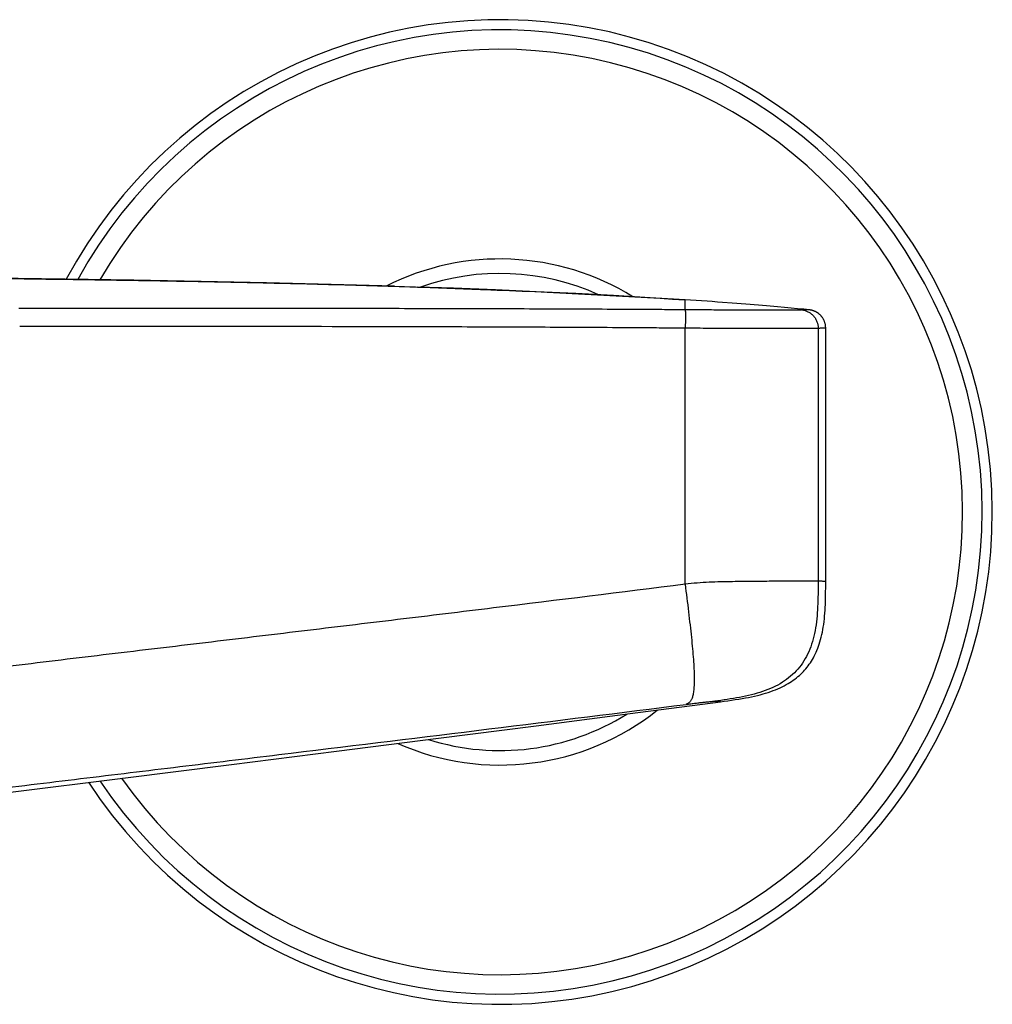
# Model space of a CAD drawing. Header units: millimetres. Extents: x 53 to 508, y -121 to 204.
# Tile 8 of 18: x 207 to 271, y 139 to 204. Entities that reach past the tile are written whole.
import ezdxf

# ---------------------------------------------------------------- set-up
doc = ezdxf.new("R2010")
doc.units = ezdxf.units.MM
doc.header["$LTSCALE"] = 23.1
doc.layers.get('0').update_dxf_attribs({"linetype": 'CONTINUOUS'})

msp = doc.modelspace()

# ---------------------------------------------------------------- linework, layer by layer
at = {"color": 7, "linetype": 'CONTINUOUS'}
for p, q in [((231.501, 186.891), (233.019, 186.841)), ((250.679, 185.996), (250.679, 185.997)), ((256.784, 185.536), (256.298, 185.579)), ((257.246, 185.494), (256.784, 185.536)), ((257.687, 185.453), (257.246, 185.494)), ((258.109, 185.412), (257.687, 185.453)), ((258.514, 185.371), (258.109, 185.412))]:
    msp.add_line(p, q, dxfattribs=at)
at = {"color": 9, "linetype": 'CONTINUOUS'}
for p, q in [((250.679, 185.338), (250.679, 185.996)), ((250.679, 167.219), (250.679, 184.146)), ((259.459, 184.133), (259.459, 167.423))]:
    msp.add_line(p, q, dxfattribs=at)
at = {"color": 7, "linetype": 'CONTINUOUS'}
for points in [[(231.501, 186.891), (227.305, 187.014), (223.053, 187.119), (218.72, 187.208), (214.29, 187.286), (209.746, 187.354), (205.073, 187.417), (200.253, 187.476), (195.269, 187.531), (190.109, 187.582)], [(250.679, 185.996), (248.375, 186.138), (245.962, 186.276), (243.457, 186.407), (240.857, 186.531), (238.165, 186.648), (235.379, 186.757), (233.019, 186.841)], [(253.139, 185.829), (252.809, 185.852), (252.471, 185.876), (252.125, 185.9), (251.772, 185.925), (251.41, 185.949), (251.041, 185.973), (250.679, 185.997)], [(256.298, 185.579), (256.045, 185.601), (255.786, 185.623), (255.52, 185.645), (255.246, 185.667), (254.967, 185.69), (254.68, 185.713), (254.386, 185.736), (254.085, 185.759), (253.777, 185.782), (253.139, 185.829)], [(259.961, 184.14), (259.96, 184.169), (259.958, 184.21), (259.955, 184.251), (259.951, 184.29), (259.945, 184.329), (259.939, 184.367), (259.931, 184.404), (259.922, 184.44), (259.913, 184.475), (259.902, 184.509), (259.891, 184.543), (259.879, 184.575), (259.866, 184.607), (259.852, 184.637), (259.838, 184.667), (259.823, 184.696), (259.808, 184.725), (259.792, 184.752), (259.776, 184.779), (259.759, 184.804), (259.742, 184.829), (259.725, 184.854), (259.707, 184.877), (259.689, 184.9), (259.671, 184.922), (259.652, 184.943), (259.633, 184.963), (259.614, 184.983), (259.595, 185.002), (259.576, 185.02), (259.557, 185.037), (259.537, 185.054), (259.518, 185.07), (259.498, 185.086), (259.479, 185.101), (259.459, 185.115), (259.44, 185.129), (259.42, 185.142), (259.401, 185.154), (259.382, 185.166), (259.362, 185.178), (259.343, 185.189), (259.324, 185.199), (259.305, 185.209), (259.286, 185.219), (259.267, 185.228), (259.248, 185.236), (259.229, 185.244), (259.21, 185.252), (259.192, 185.259), (259.173, 185.266), (259.155, 185.273), (259.137, 185.279), (259.12, 185.285), (259.102, 185.29), (259.085, 185.295), (259.068, 185.299), (259.052, 185.304), (259.036, 185.308), (259.02, 185.311), (259.005, 185.314), (258.991, 185.317), (258.978, 185.32), (258.965, 185.322), (258.953, 185.324), (258.942, 185.326), (258.931, 185.327), (258.921, 185.329), (258.911, 185.33), (258.902, 185.331), (258.893, 185.332), (258.885, 185.333), (258.514, 185.371)], [(253.01, 159.468), (253.252, 159.5), (253.507, 159.535), (253.753, 159.569), (253.99, 159.604), (254.22, 159.64), (254.442, 159.676), (254.658, 159.714), (254.867, 159.754), (255.069, 159.795), (255.266, 159.838), (255.456, 159.883), (255.642, 159.929), (255.822, 159.978), (255.997, 160.03), (256.168, 160.083), (256.334, 160.139), (256.495, 160.198), (256.651, 160.258), (256.802, 160.321), (256.948, 160.386), (257.089, 160.453), (257.224, 160.522), (257.353, 160.592), (257.478, 160.663), (257.597, 160.736), (257.712, 160.811), (257.822, 160.887), (257.927, 160.964), (258.029, 161.043), (258.128, 161.123), (258.222, 161.206), (258.314, 161.29), (258.402, 161.376), (258.488, 161.463), (258.571, 161.553), (258.651, 161.646), (258.728, 161.74), (258.804, 161.837), (258.876, 161.937), (258.947, 162.04), (259.015, 162.145), (259.082, 162.254), (259.146, 162.367), (259.208, 162.483), (259.268, 162.604), (259.327, 162.729), (259.383, 162.858), (259.437, 162.993), (259.488, 163.132), (259.537, 163.275), (259.584, 163.423), (259.628, 163.576), (259.669, 163.733), (259.707, 163.894), (259.742, 164.058), (259.774, 164.227), (259.803, 164.398), (259.83, 164.574), (259.853, 164.752), (259.874, 164.933), (259.892, 165.118), (259.907, 165.307), (259.921, 165.499), (259.932, 165.695), (259.941, 165.895), (259.948, 166.099), (259.953, 166.307), (259.956, 166.52), (259.959, 166.737), (259.96, 166.959), (259.96, 167.186), (259.961, 184.14)], [(198.498, 152.534), (206.136, 153.498), (213.558, 154.43), (220.737, 155.33), (227.675, 156.202), (234.389, 157.052), (240.838, 157.877), (247.046, 158.682), (253.01, 159.468)]]:
    msp.add_lwpolyline(points, dxfattribs=at)
msp.add_arc((238.461, 171.99), 32.5, 213.30331, 151.7894, dxfattribs=at)
at = {"color": 9, "linetype": 'CONTINUOUS'}
for radius, start, end in [(31.828, 213.89933, 151.16123), (30.542, 215.12143, 149.87234), (16.705, 58.30164, 116.74954), (15.748, 65.58517, 109.49822), (16.705, 246.14602, 308.52162), (15.748, 252.53546, 302.12408)]:
    msp.add_arc((238.461, 171.99), radius, start, end, dxfattribs=at)
at = {"color": 7, "linetype": 'CONTINUOUS'}
for points, knots in [([(186.958, 187.609), (188.871, 187.593), (192.698, 187.559), (198.437, 187.498), (203.221, 187.441), (207.048, 187.391), (210.875, 187.339), (215.659, 187.267), (221.399, 187.159), (227.138, 187.024), (230.964, 186.91), (232.876, 186.846)], [0, 0, 0, 0, 0.124977, 0.249962, 0.374958, 0.43746, 0.499965, 0.62498, 0.749995, 0.875003, 1, 1, 1, 1]), ([(233.019, 186.841), (234.492, 186.791), (240.382, 186.575), (246.268, 186.279), (250.679, 185.996)], [0, 0, 0, 0, 0.250016, 1, 1, 1, 1])]:
    msp.add_open_spline(points, degree=3, knots=knots, dxfattribs=at)
at = {"color": 9, "linetype": 'CONTINUOUS'}
for points, knots in [([(250.679, 185.337), (250.223, 185.341), (249.309, 185.347), (247.482, 185.358), (245.197, 185.371), (242.454, 185.384), (238.794, 185.397), (234.216, 185.41), (226.883, 185.423), (217.709, 185.431), (210.366, 185.434), (206.693, 185.435)], [0, 0, 0, 0, 0.031143, 0.062294, 0.124623, 0.186985, 0.249379, 0.374254, 0.499235, 0.749469, 1, 1, 1, 1]), ([(258.389, 185.328), (258.343, 185.326), (258.24, 185.323), (258.061, 185.319), (257.833, 185.315), (257.548, 185.313), (257.204, 185.312), (256.632, 185.311), (255.794, 185.313), (254.666, 185.316), (253.407, 185.321), (252.063, 185.328), (251.144, 185.334), (250.679, 185.338)], [0, 0, 0, 0, 0.017604, 0.040362, 0.06966, 0.106413, 0.151148, 0.203585, 0.328904, 0.477113, 0.642584, 0.818953, 1, 1, 1, 1]), ([(250.679, 185.337), (250.68, 185.335), (250.682, 185.329), (250.686, 185.315), (250.69, 185.291), (250.694, 185.255), (250.698, 185.209), (250.702, 185.155), (250.706, 185.066), (250.709, 184.937), (250.709, 184.763), (250.705, 184.569), (250.695, 184.361), (250.685, 184.218), (250.679, 184.146)], [0, 0, 0, 0, 0.006344, 0.014689, 0.037327, 0.067816, 0.106073, 0.151839, 0.204563, 0.329118, 0.47624, 0.640631, 0.817175, 1, 1, 1, 1]), ([(258.884, 185.333), (258.882, 185.333), (258.879, 185.334), (258.871, 185.334), (258.86, 185.334), (258.838, 185.334), (258.801, 185.334), (258.746, 185.334), (258.677, 185.334), (258.594, 185.333), (258.496, 185.331), (258.426, 185.329), (258.389, 185.328)], [0, 0, 0, 0, 0.008331, 0.023798, 0.046427, 0.076238, 0.157492, 0.267724, 0.407062, 0.575539, 0.773176, 1, 1, 1, 1]), ([(258.389, 185.328), (258.528, 185.314), (258.703, 185.265), (258.89, 185.16), (259.015, 185.075), (259.157, 184.945), (259.292, 184.76), (259.42, 184.494), (259.459, 184.275), (259.459, 184.133)], [0, 0, 0, 0, 0.239004, 0.302571, 0.367127, 0.497727, 0.628708, 0.757734, 1, 1, 1, 1]), ([(206.75, 184.265), (210.418, 184.264), (217.749, 184.26), (226.911, 184.249), (234.234, 184.232), (239.72, 184.213), (244.288, 184.19), (247.485, 184.17), (249.31, 184.156), (250.223, 184.149), (250.679, 184.146)], [0, 0, 0, 0, 0.250491, 0.500692, 0.625667, 0.750547, 0.875327, 0.937678, 0.968842, 1, 1, 1, 1]), ([(250.679, 184.146), (251.208, 184.141), (252.252, 184.134), (253.78, 184.126), (255.212, 184.121), (256.496, 184.117), (257.583, 184.115), (258.548, 184.117), (259.147, 184.122), (259.459, 184.133)], [0, 0, 0, 0, 0.180743, 0.356809, 0.521873, 0.670142, 0.795377, 0.893257, 1, 1, 1, 1]), ([(259.459, 184.133), (259.498, 184.135), (259.571, 184.137), (259.659, 184.138), (259.722, 184.139), (259.763, 184.14), (259.8, 184.14), (259.834, 184.14), (259.863, 184.141), (259.889, 184.141), (259.91, 184.141), (259.926, 184.141), (259.936, 184.14), (259.943, 184.14), (259.948, 184.14), (259.952, 184.14), (259.956, 184.14), (259.958, 184.14), (259.959, 184.14), (259.96, 184.14), (259.96, 184.14), (259.961, 184.14), (259.961, 184.14)], [0, 0, 0, 0, 0.233951, 0.436896, 0.52672, 0.608768, 0.683029, 0.749495, 0.808156, 0.859009, 0.90205, 0.937274, 0.951955, 0.96468, 0.97545, 0.984264, 0.991122, 0.996024, 0.997743, 0.998974, 0.999721, 1, 1, 1, 1]), ([(250.679, 167.219), (246.465, 166.688), (240.138, 165.907), (231.697, 164.883), (225.358, 164.12), (220.071, 163.487), (215.84, 162.979), (212.665, 162.599), (209.489, 162.217), (206.842, 161.898), (204.724, 161.641), (203.4, 161.481), (202.341, 161.352), (201.546, 161.255), (200.884, 161.175), (200.355, 161.11), (200.09, 161.077), (199.958, 161.061)], [0, 0, 0, 0, 0.249402, 0.374276, 0.499253, 0.624323, 0.68689, 0.749477, 0.812083, 0.874707, 0.906024, 0.937346, 0.953008, 0.968671, 0.984336, 0.992168, 1, 1, 1, 1]), ([(259.459, 167.423), (259.342, 167.426), (259.138, 167.426), (258.826, 167.424), (258.498, 167.423), (258.103, 167.423), (257.643, 167.422), (257.121, 167.42), (256.32, 167.415), (255.456, 167.409), (254.539, 167.401), (253.8, 167.391), (253.037, 167.377), (251.993, 167.342), (251.204, 167.285), (250.679, 167.219)], [0, 0, 0, 0, 0.040032, 0.069521, 0.106725, 0.151817, 0.204416, 0.26399, 0.329895, 0.478012, 0.558853, 0.643216, 0.730307, 0.819299, 1, 1, 1, 1]), ([(250.679, 167.219), (250.755, 166.613), (250.867, 165.718), (251.004, 164.549), (251.093, 163.733), (251.167, 162.973), (251.225, 162.281), (251.263, 161.662), (251.282, 161.12), (251.28, 160.718), (251.267, 160.437), (251.252, 160.255), (251.233, 160.093), (251.208, 159.95), (251.179, 159.824), (251.145, 159.715), (251.107, 159.622), (251.065, 159.544), (251.019, 159.479), (250.97, 159.425), (250.919, 159.382), (250.848, 159.336), (250.792, 159.31), (250.755, 159.293)], [0, 0, 0, 0, 0.22506, 0.332278, 0.433629, 0.527655, 0.613281, 0.689641, 0.756282, 0.812981, 0.83767, 0.85998, 0.87998, 0.897797, 0.913582, 0.927498, 0.939737, 0.950555, 0.960222, 0.969009, 0.977176, 0.984961, 1, 1, 1, 1]), ([(259.459, 167.423), (259.459, 167.14), (259.458, 166.579), (259.437, 165.748), (259.379, 164.941), (259.271, 164.17), (259.099, 163.443), (258.857, 162.77), (258.536, 162.157), (258.136, 161.61), (257.656, 161.134), (257.1, 160.729), (256.474, 160.394), (255.787, 160.123), (255.048, 159.91), (254.267, 159.743), (253.458, 159.61), (252.909, 159.534), (252.633, 159.496)], [0, 0, 0, 0, 0.070069, 0.139044, 0.206005, 0.270361, 0.331845, 0.390622, 0.447244, 0.502626, 0.557891, 0.614171, 0.672414, 0.733209, 0.79676, 0.86284, 0.930884, 1, 1, 1, 1]), ([(259.961, 167.399), (259.961, 167.4), (259.96, 167.4), (259.958, 167.4), (259.956, 167.401), (259.952, 167.401), (259.948, 167.402), (259.94, 167.403), (259.928, 167.404), (259.91, 167.405), (259.888, 167.406), (259.863, 167.408), (259.834, 167.409), (259.8, 167.411), (259.748, 167.413), (259.673, 167.416), (259.571, 167.42), (259.498, 167.422), (259.459, 167.423)], [0, 0, 0, 0, 0.00136, 0.004465, 0.009473, 0.016412, 0.025292, 0.036116, 0.063604, 0.098883, 0.141951, 0.192804, 0.251438, 0.317848, 0.39203, 0.563684, 0.766356, 1, 1, 1, 1]), ([(198.498, 152.886), (200.681, 153.156), (205.046, 153.693), (211.591, 154.489), (218.133, 155.282), (226.846, 156.336), (237.721, 157.659), (246.414, 158.741), (250.755, 159.293)], [0, 0, 0, 0, 0.125323, 0.250576, 0.375748, 0.500826, 0.750664, 1, 1, 1, 1]), ([(250.755, 159.293), (250.857, 159.306), (251.061, 159.332), (251.363, 159.369), (251.655, 159.404), (251.931, 159.436), (252.145, 159.459), (252.298, 159.474), (252.396, 159.483), (252.479, 159.49), (252.546, 159.495), (252.591, 159.497), (252.618, 159.497), (252.629, 159.497), (252.633, 159.496)], [0, 0, 0, 0, 0.163977, 0.325754, 0.483047, 0.631848, 0.76575, 0.824598, 0.876708, 0.92102, 0.956711, 0.983161, 0.992796, 1, 1, 1, 1]), ([(252.633, 159.496), (252.666, 159.495), (252.727, 159.492), (252.812, 159.487), (252.881, 159.483), (252.93, 159.48), (252.961, 159.477), (252.979, 159.475), (252.992, 159.474), (253, 159.473), (253.005, 159.472), (253.009, 159.472), (253.011, 159.471), (253.013, 159.47), (253.014, 159.47), (253.015, 159.47), (253.015, 159.469), (253.015, 159.469), (253.014, 159.468), (253.012, 159.468), (253.011, 159.468), (253.01, 159.468)], [0, 0, 0, 0, 0.255744, 0.47294, 0.65169, 0.7921, 0.847964, 0.894288, 0.931092, 0.945931, 0.958402, 0.968512, 0.976272, 0.981711, 0.983582, 0.98492, 0.985803, 0.986494, 0.988809, 0.993258, 1, 1, 1, 1])]:
    msp.add_open_spline(points, degree=3, knots=knots, dxfattribs=at)

doc.saveas('drawing.dxf')
